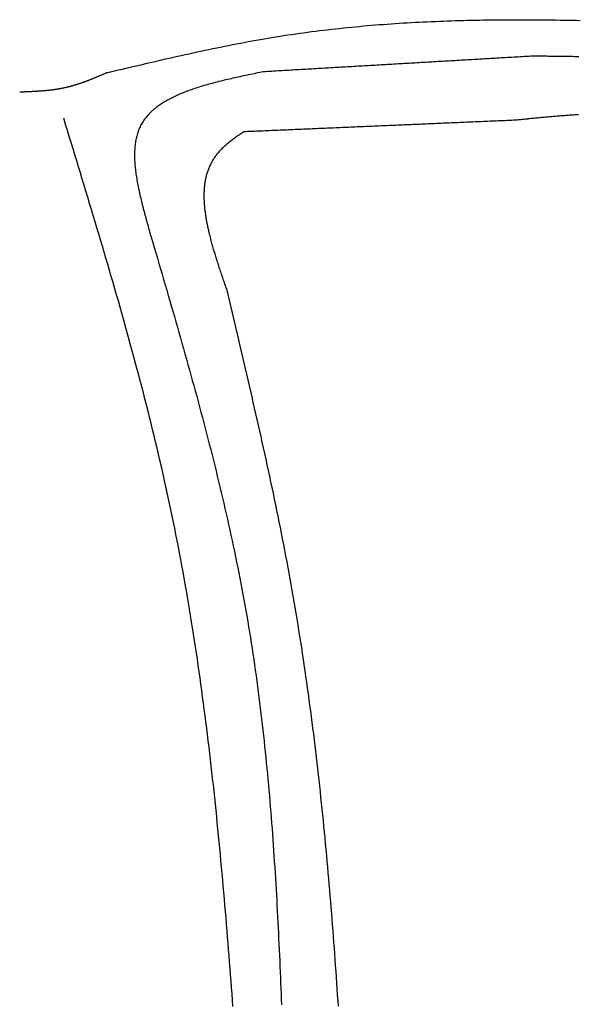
# Model space of a CAD drawing. Extents: x 715 to 7297, y 17 to 5960.
# Tile 64 of 90: x 5228 to 5517, y 1842 to 2350. Entities that reach past the tile are written whole.
import ezdxf

# ---------------------------------------------------------------- set-up
doc = ezdxf.new("R2010")
doc.units = 0
doc.layers.add('CAR', color=10, linetype='CONTINUOUS')

msp = doc.modelspace()

# ---------------------------------------------------------------- linework, layer by layer
at = {"layer": 'CAR'}
for points in [[(5273.14, 2322.81, 0), (5275.16, 2323.29, 0), (5277.19, 2323.78, 0), (5279.21, 2324.26, 0), (5281.24, 2324.74, 0), (5283.26, 2325.22, 0), (5285.29, 2325.7, 0), (5287.31, 2326.17, 0), (5289.34, 2326.65, 0), (5291.37, 2327.13, 0), (5293.39, 2327.6, 0), (5295.42, 2328.07, 0), (5297.44, 2328.54, 0), (5299.47, 2329.01, 0), (5301.5, 2329.48, 0), (5303.53, 2329.94, 0), (5305.55, 2330.4, 0), (5307.58, 2330.86, 0), (5309.61, 2331.32, 0), (5311.64, 2331.77, 0), (5313.67, 2332.22, 0), (5315.7, 2332.67, 0), (5317.73, 2333.12, 0), (5319.76, 2333.56, 0), (5321.79, 2333.99, 0), (5323.82, 2334.42, 0), (5325.85, 2334.85, 0), (5327.88, 2335.28, 0), (5329.91, 2335.7, 0), (5331.95, 2336.11, 0), (5333.98, 2336.52, 0), (5336.01, 2336.93, 0), (5338.05, 2337.33, 0), (5340.08, 2337.72, 0), (5342.12, 2338.11, 0), (5344.15, 2338.5, 0), (5346.19, 2338.88, 0), (5348.23, 2339.25, 0), (5350.27, 2339.62, 0), (5352.31, 2339.98, 0), (5354.35, 2340.33, 0), (5356.39, 2340.68, 0), (5358.43, 2341.02, 0), (5360.47, 2341.35, 0), (5362.51, 2341.68, 0), (5364.56, 2342, 0), (5366.6, 2342.31, 0), (5368.65, 2342.62, 0), (5370.69, 2342.92, 0), (5372.74, 2343.21, 0), (5374.79, 2343.49, 0), (5376.84, 2343.77, 0), (5378.89, 2344.04, 0), (5380.94, 2344.31, 0), (5382.99, 2344.56, 0), (5385.04, 2344.81, 0), (5387.09, 2345.06, 0), (5389.14, 2345.29, 0), (5391.2, 2345.52, 0), (5393.25, 2345.75, 0), (5395.31, 2345.97, 0), (5397.37, 2346.18, 0), (5399.42, 2346.38, 0), (5401.48, 2346.58, 0), (5403.54, 2346.78, 0), (5405.6, 2346.96, 0), (5407.66, 2347.14, 0), (5409.72, 2347.32, 0), (5411.78, 2347.49, 0), (5413.84, 2347.65, 0), (5415.9, 2347.81, 0), (5417.96, 2347.96, 0), (5420.03, 2348.11, 0), (5422.09, 2348.25, 0), (5424.16, 2348.38, 0), (5426.22, 2348.51, 0), (5428.29, 2348.64, 0), (5430.35, 2348.76, 0), (5432.42, 2348.87, 0), (5434.49, 2348.98, 0), (5436.56, 2349.08, 0), (5438.63, 2349.18, 0), (5440.7, 2349.27, 0), (5442.77, 2349.36, 0), (5444.84, 2349.45, 0), (5446.91, 2349.53, 0), (5448.98, 2349.6, 0), (5451.05, 2349.67, 0), (5453.13, 2349.74, 0), (5455.2, 2349.8, 0), (5457.27, 2349.85, 0), (5459.35, 2349.91, 0), (5461.42, 2349.95, 0), (5463.5, 2350, 0), (5465.57, 2350.04, 0), (5467.65, 2350.07, 0), (5469.73, 2350.1, 0), (5471.8, 2350.13, 0), (5473.88, 2350.15, 0), (5475.96, 2350.17, 0), (5478.04, 2350.19, 0), (5480.12, 2350.2, 0), (5482.2, 2350.2, 0), (5484.28, 2350.21, 0), (5486.36, 2350.21, 0), (5488.44, 2350.21, 0), (5490.52, 2350.2, 0), (5492.6, 2350.19, 0), (5494.68, 2350.18, 0), (5496.76, 2350.16, 0), (5498.84, 2350.14, 0), (5500.93, 2350.12, 0), (5503.01, 2350.09, 0), (5505.09, 2350.06, 0), (5507.18, 2350.03, 0), (5509.26, 2350, 0), (5511.35, 2349.96, 0), (5513.43, 2349.92, 0), (5515.52, 2349.88, 0), (5517.6, 2349.83, 0)], [(5492.09, 2331.33, 0), (5491, 2331.27, 0), (5489.91, 2331.21, 0), (5488.82, 2331.14, 0), (5487.74, 2331.08, 0), (5486.65, 2331.02, 0), (5485.56, 2330.95, 0), (5484.47, 2330.89, 0), (5483.39, 2330.83, 0), (5482.3, 2330.76, 0), (5481.21, 2330.7, 0), (5480.12, 2330.64, 0), (5479.04, 2330.58, 0), (5477.95, 2330.51, 0), (5476.86, 2330.45, 0), (5475.77, 2330.39, 0), (5474.68, 2330.32, 0), (5473.6, 2330.26, 0), (5472.51, 2330.2, 0), (5471.42, 2330.13, 0), (5470.33, 2330.07, 0), (5469.25, 2330.01, 0), (5468.16, 2329.94, 0), (5467.07, 2329.88, 0), (5465.98, 2329.82, 0), (5464.9, 2329.75, 0), (5463.81, 2329.69, 0), (5462.72, 2329.63, 0), (5461.63, 2329.56, 0), (5460.55, 2329.5, 0), (5459.46, 2329.44, 0), (5458.37, 2329.37, 0), (5457.28, 2329.31, 0), (5456.2, 2329.25, 0), (5455.11, 2329.18, 0), (5454.02, 2329.12, 0), (5452.93, 2329.06, 0), (5451.85, 2328.99, 0), (5450.76, 2328.93, 0), (5449.67, 2328.87, 0), (5448.58, 2328.8, 0), (5447.5, 2328.74, 0), (5446.41, 2328.68, 0), (5445.32, 2328.61, 0), (5444.23, 2328.55, 0), (5443.15, 2328.49, 0), (5442.06, 2328.42, 0), (5440.97, 2328.36, 0), (5439.88, 2328.3, 0), (5438.8, 2328.23, 0), (5437.71, 2328.17, 0), (5436.62, 2328.11, 0), (5435.53, 2328.04, 0), (5434.44, 2327.98, 0), (5433.36, 2327.92, 0), (5432.27, 2327.85, 0), (5431.18, 2327.79, 0), (5430.09, 2327.73, 0), (5429.01, 2327.66, 0), (5427.92, 2327.6, 0), (5426.83, 2327.54, 0), (5425.74, 2327.47, 0), (5424.66, 2327.41, 0), (5423.57, 2327.35, 0), (5422.48, 2327.28, 0), (5421.39, 2327.22, 0), (5420.31, 2327.16, 0), (5419.22, 2327.09, 0), (5418.13, 2327.03, 0), (5417.04, 2326.97, 0), (5415.96, 2326.9, 0), (5414.87, 2326.84, 0), (5413.78, 2326.78, 0), (5412.69, 2326.71, 0), (5411.61, 2326.65, 0), (5410.52, 2326.59, 0), (5409.43, 2326.52, 0), (5408.34, 2326.46, 0), (5407.26, 2326.4, 0), (5406.17, 2326.33, 0), (5405.08, 2326.27, 0), (5403.99, 2326.21, 0), (5402.91, 2326.14, 0), (5401.82, 2326.08, 0), (5400.73, 2326.02, 0), (5399.64, 2325.96, 0), (5398.56, 2325.89, 0), (5397.47, 2325.83, 0), (5396.38, 2325.77, 0), (5395.29, 2325.7, 0), (5394.2, 2325.64, 0), (5393.12, 2325.58, 0), (5392.03, 2325.51, 0), (5390.94, 2325.45, 0), (5389.85, 2325.39, 0), (5388.77, 2325.32, 0), (5387.68, 2325.26, 0), (5386.59, 2325.2, 0), (5385.5, 2325.13, 0), (5384.42, 2325.07, 0), (5383.33, 2325.01, 0), (5382.24, 2324.94, 0), (5381.15, 2324.88, 0), (5380.07, 2324.82, 0), (5378.98, 2324.75, 0), (5377.89, 2324.69, 0), (5376.8, 2324.63, 0), (5375.72, 2324.56, 0), (5374.63, 2324.5, 0), (5373.54, 2324.44, 0), (5372.45, 2324.37, 0), (5371.37, 2324.31, 0), (5370.28, 2324.25, 0), (5369.19, 2324.18, 0), (5368.1, 2324.12, 0), (5367.02, 2324.06, 0), (5365.93, 2323.99, 0), (5364.84, 2323.93, 0), (5363.75, 2323.87, 0), (5362.67, 2323.8, 0), (5361.58, 2323.74, 0), (5360.49, 2323.68, 0), (5359.4, 2323.61, 0), (5358.32, 2323.55, 0), (5357.23, 2323.49, 0), (5356.14, 2323.42, 0), (5355.05, 2323.36, 0), (5353.96, 2323.3, 0)], [(5516.85, 2331.05, 0), (5516.03, 2331.07, 0), (5515.21, 2331.09, 0), (5514.38, 2331.11, 0), (5513.56, 2331.13, 0), (5512.74, 2331.15, 0), (5511.91, 2331.16, 0), (5511.09, 2331.18, 0), (5510.26, 2331.19, 0), (5509.44, 2331.21, 0), (5508.61, 2331.22, 0), (5507.79, 2331.23, 0), (5506.96, 2331.24, 0), (5506.14, 2331.25, 0), (5505.31, 2331.26, 0), (5504.49, 2331.27, 0), (5503.66, 2331.27, 0), (5502.84, 2331.28, 0), (5502.01, 2331.29, 0), (5501.18, 2331.29, 0), (5500.36, 2331.3, 0), (5499.53, 2331.3, 0), (5498.7, 2331.31, 0), (5497.88, 2331.31, 0), (5497.05, 2331.32, 0), (5496.22, 2331.32, 0), (5495.39, 2331.32, 0), (5494.57, 2331.33, 0), (5493.74, 2331.33, 0), (5492.91, 2331.33, 0), (5492.09, 2331.33, 0)], [(5273.14, 2322.81, 0), (5272.87, 2322.7, 0), (5272.6, 2322.58, 0), (5272.33, 2322.46, 0), (5272.06, 2322.34, 0), (5271.79, 2322.23, 0), (5271.52, 2322.11, 0), (5271.25, 2321.99, 0), (5270.98, 2321.88, 0), (5270.71, 2321.76, 0), (5270.44, 2321.64, 0), (5270.17, 2321.53, 0), (5269.9, 2321.41, 0), (5269.62, 2321.3, 0), (5269.35, 2321.18, 0), (5269.08, 2321.06, 0), (5268.81, 2320.95, 0), (5268.54, 2320.83, 0), (5268.27, 2320.72, 0), (5268, 2320.61, 0), (5267.73, 2320.49, 0), (5267.46, 2320.38, 0), (5267.19, 2320.27, 0), (5266.92, 2320.15, 0), (5266.65, 2320.04, 0), (5266.38, 2319.93, 0), (5266.11, 2319.82, 0), (5265.83, 2319.71, 0), (5265.56, 2319.6, 0), (5265.29, 2319.49, 0), (5265.02, 2319.38, 0), (5264.75, 2319.27, 0), (5264.48, 2319.16, 0), (5264.2, 2319.05, 0), (5263.93, 2318.94, 0), (5263.66, 2318.84, 0), (5263.39, 2318.73, 0), (5263.11, 2318.63, 0), (5262.84, 2318.52, 0), (5262.57, 2318.42, 0), (5262.29, 2318.31, 0), (5262.02, 2318.21, 0), (5261.75, 2318.11, 0), (5261.47, 2318.01, 0), (5261.2, 2317.91, 0), (5260.93, 2317.81, 0), (5260.65, 2317.71, 0), (5260.38, 2317.61, 0), (5260.1, 2317.52, 0), (5259.83, 2317.42, 0), (5259.55, 2317.32, 0), (5259.28, 2317.23, 0), (5259, 2317.14, 0), (5258.73, 2317.04, 0), (5258.45, 2316.95, 0), (5258.18, 2316.86, 0), (5257.9, 2316.77, 0), (5257.62, 2316.68, 0), (5257.35, 2316.6, 0), (5257.07, 2316.51, 0), (5256.79, 2316.42, 0), (5256.51, 2316.34, 0), (5256.24, 2316.26, 0), (5255.96, 2316.17, 0), (5255.68, 2316.09, 0), (5255.4, 2316.01, 0), (5255.12, 2315.94, 0), (5254.84, 2315.86, 0), (5254.56, 2315.78, 0), (5254.28, 2315.71, 0), (5254, 2315.63, 0), (5253.72, 2315.56, 0), (5253.44, 2315.49, 0), (5253.16, 2315.42, 0), (5252.88, 2315.35, 0), (5252.6, 2315.28, 0), (5252.32, 2315.22, 0), (5252.04, 2315.15, 0), (5251.75, 2315.09, 0), (5251.47, 2315.03, 0), (5251.19, 2314.96, 0), (5250.91, 2314.91, 0), (5250.62, 2314.85, 0), (5250.34, 2314.79, 0), (5250.05, 2314.73, 0), (5249.77, 2314.68, 0), (5249.48, 2314.62, 0), (5249.2, 2314.57, 0), (5248.91, 2314.52, 0), (5248.63, 2314.47, 0), (5248.34, 2314.42, 0), (5248.06, 2314.37, 0), (5247.77, 2314.33, 0), (5247.49, 2314.28, 0), (5247.2, 2314.24, 0), (5246.91, 2314.19, 0), (5246.62, 2314.15, 0), (5246.34, 2314.11, 0), (5246.05, 2314.07, 0), (5245.76, 2314.03, 0), (5245.47, 2313.99, 0), (5245.19, 2313.95, 0), (5244.9, 2313.91, 0), (5244.61, 2313.88, 0), (5244.32, 2313.84, 0), (5244.03, 2313.81, 0), (5243.74, 2313.77, 0), (5243.45, 2313.74, 0), (5243.16, 2313.71, 0), (5242.87, 2313.68, 0), (5242.58, 2313.65, 0), (5242.29, 2313.62, 0), (5242, 2313.59, 0), (5241.71, 2313.56, 0), (5241.42, 2313.53, 0), (5241.13, 2313.51, 0), (5240.84, 2313.48, 0), (5240.55, 2313.45, 0), (5240.26, 2313.43, 0), (5239.96, 2313.41, 0), (5239.67, 2313.38, 0), (5239.38, 2313.36, 0), (5239.09, 2313.34, 0), (5238.8, 2313.32, 0), (5238.51, 2313.29, 0), (5238.21, 2313.27, 0), (5237.92, 2313.25, 0), (5237.63, 2313.24, 0), (5237.34, 2313.22, 0), (5237.04, 2313.2, 0), (5236.75, 2313.18, 0), (5236.46, 2313.16, 0), (5236.16, 2313.15, 0), (5235.87, 2313.13, 0), (5235.58, 2313.11, 0), (5235.28, 2313.1, 0), (5234.99, 2313.08, 0), (5234.7, 2313.07, 0), (5234.4, 2313.05, 0), (5234.11, 2313.04, 0), (5233.82, 2313.02, 0), (5233.52, 2313.01, 0), (5233.23, 2313, 0), (5232.93, 2312.98, 0), (5232.64, 2312.97, 0), (5232.35, 2312.96, 0), (5232.05, 2312.95, 0), (5231.76, 2312.93, 0), (5231.46, 2312.92, 0), (5231.17, 2312.91, 0), (5230.87, 2312.9, 0), (5230.58, 2312.89, 0), (5230.29, 2312.87, 0), (5229.99, 2312.86, 0), (5229.7, 2312.85, 0), (5229.4, 2312.84, 0), (5229.11, 2312.83, 0), (5228.81, 2312.82, 0), (5228.52, 2312.81, 0), (5228.22, 2312.8, 0)], [(5353.96, 2323.3, 0), (5353.03, 2323.11, 0), (5352.1, 2322.91, 0), (5351.17, 2322.72, 0), (5350.24, 2322.53, 0), (5349.31, 2322.34, 0), (5348.38, 2322.15, 0), (5347.45, 2321.95, 0), (5346.52, 2321.76, 0), (5345.59, 2321.56, 0), (5344.67, 2321.37, 0), (5343.74, 2321.17, 0), (5342.82, 2320.98, 0), (5341.9, 2320.78, 0), (5340.99, 2320.58, 0), (5340.07, 2320.38, 0), (5339.16, 2320.17, 0), (5338.25, 2319.97, 0), (5337.34, 2319.76, 0), (5336.44, 2319.56, 0), (5335.54, 2319.35, 0), (5334.64, 2319.13, 0), (5333.74, 2318.92, 0), (5332.85, 2318.71, 0), (5331.97, 2318.49, 0), (5331.08, 2318.27, 0), (5330.2, 2318.05, 0), (5329.33, 2317.82, 0), (5328.46, 2317.59, 0), (5327.59, 2317.36, 0), (5326.73, 2317.13, 0), (5325.88, 2316.89, 0), (5325.03, 2316.66, 0), (5324.18, 2316.41, 0), (5323.34, 2316.17, 0), (5322.51, 2315.92, 0), (5321.68, 2315.67, 0), (5320.86, 2315.41, 0), (5320.04, 2315.15, 0), (5319.23, 2314.89, 0), (5318.43, 2314.63, 0), (5317.63, 2314.36, 0), (5316.84, 2314.08, 0), (5316.06, 2313.8, 0), (5315.28, 2313.52, 0), (5314.51, 2313.24, 0), (5313.75, 2312.94, 0), (5313, 2312.65, 0), (5312.25, 2312.35, 0), (5311.51, 2312.05, 0), (5310.78, 2311.74, 0), (5310.06, 2311.42, 0), (5309.35, 2311.1, 0), (5308.64, 2310.78, 0), (5307.95, 2310.45, 0), (5307.26, 2310.12, 0), (5306.58, 2309.78, 0), (5305.91, 2309.43, 0), (5305.25, 2309.08, 0), (5304.6, 2308.73, 0), (5303.96, 2308.37, 0), (5303.33, 2308, 0), (5302.71, 2307.63, 0), (5302.1, 2307.25, 0), (5301.5, 2306.86, 0), (5300.91, 2306.47, 0), (5300.33, 2306.08, 0), (5299.77, 2305.67, 0), (5299.21, 2305.26, 0), (5298.67, 2304.85, 0), (5298.13, 2304.42, 0), (5297.61, 2303.99, 0), (5297.1, 2303.56, 0), (5296.6, 2303.11, 0), (5296.11, 2302.66, 0), (5295.64, 2302.2, 0), (5295.18, 2301.74, 0), (5294.73, 2301.27, 0), (5294.29, 2300.79, 0), (5293.87, 2300.3, 0), (5293.46, 2299.8, 0), (5293.06, 2299.3, 0), (5292.68, 2298.79, 0), (5292.3, 2298.27, 0), (5291.95, 2297.75, 0), (5291.61, 2297.21, 0), (5291.28, 2296.67, 0), (5290.96, 2296.12, 0), (5290.66, 2295.56, 0), (5290.37, 2294.99, 0), (5290.1, 2294.42, 0), (5289.85, 2293.83, 0), (5289.61, 2293.24, 0), (5289.38, 2292.64, 0), (5289.16, 2292.03, 0), (5288.96, 2291.41, 0), (5288.78, 2290.78, 0), (5288.61, 2290.15, 0), (5288.45, 2289.51, 0), (5288.3, 2288.86, 0), (5288.17, 2288.21, 0), (5288.05, 2287.54, 0), (5287.94, 2286.87, 0), (5287.84, 2286.19, 0), (5287.76, 2285.51, 0), (5287.68, 2284.82, 0), (5287.62, 2284.12, 0), (5287.57, 2283.41, 0), (5287.53, 2282.7, 0), (5287.5, 2281.98, 0), (5287.49, 2281.26, 0), (5287.48, 2280.53, 0), (5287.48, 2279.79, 0), (5287.5, 2279.05, 0), (5287.52, 2278.31, 0), (5287.55, 2277.55, 0), (5287.6, 2276.79, 0), (5287.65, 2276.03, 0), (5287.71, 2275.26, 0), (5287.78, 2274.49, 0), (5287.85, 2273.71, 0), (5287.94, 2272.92, 0), (5288.03, 2272.13, 0), (5288.14, 2271.34, 0), (5288.25, 2270.54, 0), (5288.36, 2269.74, 0), (5288.49, 2268.94, 0), (5288.62, 2268.12, 0), (5288.76, 2267.31, 0), (5288.9, 2266.49, 0), (5289.05, 2265.67, 0), (5289.21, 2264.84, 0), (5289.38, 2264.02, 0), (5289.54, 2263.18, 0), (5289.72, 2262.35, 0), (5289.9, 2261.51, 0), (5290.08, 2260.67, 0), (5290.27, 2259.82, 0), (5290.47, 2258.97, 0), (5290.67, 2258.12, 0), (5290.87, 2257.27, 0), (5291.08, 2256.42, 0), (5291.29, 2255.56, 0), (5291.51, 2254.7, 0), (5291.73, 2253.84, 0), (5291.95, 2252.98, 0), (5292.17, 2252.11, 0), (5292.4, 2251.25, 0), (5292.63, 2250.38, 0), (5292.86, 2249.51, 0), (5293.1, 2248.64, 0), (5293.33, 2247.77, 0), (5293.57, 2246.89, 0), (5293.81, 2246.02, 0), (5294.05, 2245.15, 0), (5294.29, 2244.27, 0), (5294.54, 2243.4, 0), (5294.78, 2242.52, 0), (5295.02, 2241.65, 0), (5295.27, 2240.77, 0)], [(5338.31, 1840.89, 0), (5338.07, 1844.17, 0), (5337.82, 1847.45, 0), (5337.58, 1850.72, 0), (5337.33, 1854, 0), (5337.08, 1857.27, 0), (5336.83, 1860.55, 0), (5336.57, 1863.82, 0), (5336.32, 1867.1, 0), (5336.06, 1870.37, 0), (5335.8, 1873.64, 0), (5335.53, 1876.92, 0), (5335.26, 1880.19, 0), (5335, 1883.46, 0), (5334.72, 1886.73, 0), (5334.45, 1890, 0), (5334.17, 1893.27, 0), (5333.89, 1896.54, 0), (5333.6, 1899.81, 0), (5333.32, 1903.08, 0), (5333.03, 1906.35, 0), (5332.73, 1909.61, 0), (5332.43, 1912.88, 0), (5332.13, 1916.15, 0), (5331.82, 1919.41, 0), (5331.51, 1922.68, 0), (5331.2, 1925.94, 0), (5330.88, 1929.2, 0), (5330.56, 1932.46, 0), (5330.23, 1935.72, 0), (5329.9, 1938.98, 0), (5329.57, 1942.24, 0), (5329.23, 1945.5, 0), (5328.88, 1948.76, 0), (5328.53, 1952.01, 0), (5328.18, 1955.27, 0), (5327.82, 1958.52, 0), (5327.46, 1961.78, 0), (5327.09, 1965.03, 0), (5326.71, 1968.28, 0), (5326.33, 1971.53, 0), (5325.95, 1974.78, 0), (5325.56, 1978.03, 0), (5325.16, 1981.28, 0), (5324.76, 1984.52, 0), (5324.35, 1987.77, 0), (5323.93, 1991.01, 0), (5323.51, 1994.25, 0), (5323.09, 1997.5, 0), (5322.65, 2000.74, 0), (5322.21, 2003.98, 0), (5321.77, 2007.21, 0), (5321.32, 2010.45, 0), (5320.86, 2013.69, 0), (5320.39, 2016.92, 0), (5319.92, 2020.15, 0), (5319.44, 2023.38, 0), (5318.95, 2026.61, 0), (5318.46, 2029.84, 0), (5317.96, 2033.07, 0), (5317.45, 2036.29, 0), (5316.93, 2039.52, 0), (5316.41, 2042.74, 0), (5315.88, 2045.96, 0), (5315.34, 2049.18, 0), (5314.8, 2052.4, 0), (5314.24, 2055.62, 0), (5313.68, 2058.83, 0), (5313.11, 2062.05, 0), (5312.53, 2065.26, 0), (5311.94, 2068.47, 0), (5311.35, 2071.68, 0), (5310.74, 2074.89, 0), (5310.13, 2078.09, 0), (5309.51, 2081.3, 0), (5308.88, 2084.5, 0), (5308.24, 2087.7, 0), (5307.59, 2090.9, 0), (5306.94, 2094.09, 0), (5306.27, 2097.29, 0), (5305.6, 2100.48, 0), (5304.91, 2103.67, 0), (5304.22, 2106.87, 0), (5303.52, 2110.05, 0), (5302.81, 2113.24, 0), (5302.09, 2116.43, 0), (5301.36, 2119.61, 0), (5300.63, 2122.79, 0), (5299.89, 2125.97, 0), (5299.14, 2129.15, 0), (5298.38, 2132.33, 0), (5297.61, 2135.5, 0), (5296.84, 2138.68, 0), (5296.06, 2141.85, 0), (5295.27, 2145.02, 0), (5294.48, 2148.19, 0), (5293.67, 2151.36, 0), (5292.87, 2154.53, 0), (5292.05, 2157.7, 0), (5291.23, 2160.86, 0), (5290.4, 2164.03, 0), (5289.57, 2167.19, 0), (5288.73, 2170.35, 0), (5287.89, 2173.51, 0), (5287.03, 2176.67, 0), (5286.18, 2179.83, 0), (5285.32, 2182.99, 0), (5284.45, 2186.15, 0), (5283.58, 2189.3, 0), (5282.7, 2192.46, 0), (5281.82, 2195.61, 0), (5280.93, 2198.76, 0), (5280.04, 2201.91, 0), (5279.14, 2205.06, 0), (5278.24, 2208.21, 0), (5277.34, 2211.36, 0), (5276.43, 2214.51, 0), (5275.52, 2217.66, 0), (5274.61, 2220.81, 0), (5273.69, 2223.95, 0), (5272.76, 2227.1, 0), (5271.84, 2230.25, 0), (5270.91, 2233.39, 0), (5269.98, 2236.53, 0), (5269.04, 2239.68, 0), (5268.11, 2242.82, 0), (5267.17, 2245.96, 0), (5266.22, 2249.1, 0), (5265.28, 2252.25, 0), (5264.33, 2255.39, 0), (5263.38, 2258.53, 0), (5262.43, 2261.67, 0), (5261.48, 2264.81, 0), (5260.53, 2267.95, 0), (5259.57, 2271.09, 0), (5258.61, 2274.23, 0), (5257.66, 2277.37, 0), (5256.7, 2280.5, 0), (5255.74, 2283.64, 0), (5254.78, 2286.78, 0), (5253.82, 2289.92, 0), (5252.86, 2293.06, 0), (5251.89, 2296.2, 0), (5250.93, 2299.33, 0)], [(5484.3, 2298.33, 0), (5483.2, 2298.28, 0), (5482.09, 2298.23, 0), (5480.98, 2298.18, 0), (5479.88, 2298.14, 0), (5478.77, 2298.09, 0), (5477.67, 2298.04, 0), (5476.56, 2297.99, 0), (5475.45, 2297.95, 0), (5474.35, 2297.9, 0), (5473.24, 2297.85, 0), (5472.13, 2297.81, 0), (5471.03, 2297.76, 0), (5469.92, 2297.71, 0), (5468.82, 2297.66, 0), (5467.71, 2297.62, 0), (5466.6, 2297.57, 0), (5465.5, 2297.52, 0), (5464.39, 2297.48, 0), (5463.28, 2297.43, 0), (5462.18, 2297.38, 0), (5461.07, 2297.33, 0), (5459.97, 2297.29, 0), (5458.86, 2297.24, 0), (5457.75, 2297.19, 0), (5456.65, 2297.14, 0), (5455.54, 2297.1, 0), (5454.43, 2297.05, 0), (5453.33, 2297, 0), (5452.22, 2296.96, 0), (5451.12, 2296.91, 0), (5450.01, 2296.86, 0), (5448.9, 2296.81, 0), (5447.8, 2296.77, 0), (5446.69, 2296.72, 0), (5445.58, 2296.67, 0), (5444.48, 2296.63, 0), (5443.37, 2296.58, 0), (5442.27, 2296.53, 0), (5441.16, 2296.48, 0), (5440.05, 2296.44, 0), (5438.95, 2296.39, 0), (5437.84, 2296.34, 0), (5436.73, 2296.29, 0), (5435.63, 2296.25, 0), (5434.52, 2296.2, 0), (5433.42, 2296.15, 0), (5432.31, 2296.11, 0), (5431.2, 2296.06, 0), (5430.1, 2296.01, 0), (5428.99, 2295.96, 0), (5427.88, 2295.92, 0), (5426.78, 2295.87, 0), (5425.67, 2295.82, 0), (5424.56, 2295.78, 0), (5423.46, 2295.73, 0), (5422.35, 2295.68, 0), (5421.25, 2295.63, 0), (5420.14, 2295.59, 0), (5419.03, 2295.54, 0), (5417.93, 2295.49, 0), (5416.82, 2295.44, 0), (5415.71, 2295.4, 0), (5414.61, 2295.35, 0), (5413.5, 2295.3, 0), (5412.4, 2295.26, 0), (5411.29, 2295.21, 0), (5410.18, 2295.16, 0), (5409.08, 2295.11, 0), (5407.97, 2295.07, 0), (5406.86, 2295.02, 0), (5405.76, 2294.97, 0), (5404.65, 2294.93, 0), (5403.55, 2294.88, 0), (5402.44, 2294.83, 0), (5401.33, 2294.78, 0), (5400.23, 2294.74, 0), (5399.12, 2294.69, 0), (5398.01, 2294.64, 0), (5396.91, 2294.59, 0), (5395.8, 2294.55, 0), (5394.7, 2294.5, 0), (5393.59, 2294.45, 0), (5392.48, 2294.41, 0), (5391.38, 2294.36, 0), (5390.27, 2294.31, 0), (5389.16, 2294.26, 0), (5388.06, 2294.22, 0), (5386.95, 2294.17, 0), (5385.85, 2294.12, 0), (5384.74, 2294.08, 0), (5383.63, 2294.03, 0), (5382.53, 2293.98, 0), (5381.42, 2293.93, 0), (5380.31, 2293.89, 0), (5379.21, 2293.84, 0), (5378.1, 2293.79, 0), (5377, 2293.74, 0), (5375.89, 2293.7, 0), (5374.78, 2293.65, 0), (5373.68, 2293.6, 0), (5372.57, 2293.56, 0), (5371.46, 2293.51, 0), (5370.36, 2293.46, 0), (5369.25, 2293.41, 0), (5368.15, 2293.37, 0), (5367.04, 2293.32, 0), (5365.93, 2293.27, 0), (5364.83, 2293.23, 0), (5363.72, 2293.18, 0), (5362.61, 2293.13, 0), (5361.51, 2293.08, 0), (5360.4, 2293.04, 0), (5359.3, 2292.99, 0), (5358.19, 2292.94, 0), (5357.08, 2292.89, 0), (5355.98, 2292.85, 0), (5354.87, 2292.8, 0), (5353.76, 2292.75, 0), (5352.66, 2292.71, 0), (5351.55, 2292.66, 0), (5350.45, 2292.61, 0), (5349.34, 2292.56, 0), (5348.23, 2292.52, 0), (5347.13, 2292.47, 0), (5346.02, 2292.42, 0), (5344.91, 2292.38, 0), (5343.81, 2292.33, 0)], [(5516.75, 2301.14, 0), (5516.09, 2301.11, 0), (5515.43, 2301.07, 0), (5514.77, 2301.03, 0), (5514.11, 2300.99, 0), (5513.45, 2300.95, 0), (5512.79, 2300.9, 0), (5512.13, 2300.86, 0), (5511.47, 2300.81, 0), (5510.81, 2300.77, 0), (5510.15, 2300.72, 0), (5509.49, 2300.67, 0), (5508.83, 2300.62, 0), (5508.17, 2300.57, 0), (5507.5, 2300.52, 0), (5506.84, 2300.47, 0), (5506.18, 2300.41, 0), (5505.52, 2300.36, 0), (5504.86, 2300.31, 0), (5504.19, 2300.25, 0), (5503.53, 2300.19, 0), (5502.87, 2300.14, 0), (5502.21, 2300.08, 0), (5501.55, 2300.02, 0), (5500.88, 2299.96, 0), (5500.22, 2299.9, 0), (5499.56, 2299.84, 0), (5498.89, 2299.78, 0), (5498.23, 2299.72, 0), (5497.57, 2299.65, 0), (5496.91, 2299.59, 0), (5496.24, 2299.53, 0), (5495.58, 2299.46, 0), (5494.92, 2299.4, 0), (5494.25, 2299.33, 0), (5493.59, 2299.27, 0), (5492.93, 2299.2, 0), (5492.26, 2299.14, 0), (5491.6, 2299.07, 0), (5490.94, 2299, 0), (5490.27, 2298.94, 0), (5489.61, 2298.87, 0), (5488.95, 2298.8, 0), (5488.28, 2298.73, 0), (5487.62, 2298.67, 0), (5486.96, 2298.6, 0), (5486.29, 2298.53, 0), (5485.63, 2298.46, 0), (5484.97, 2298.39, 0), (5484.3, 2298.33, 0)], [(5343.81, 2292.33, 0), (5343.34, 2292, 0), (5342.87, 2291.67, 0), (5342.4, 2291.35, 0), (5341.93, 2291.02, 0), (5341.46, 2290.69, 0), (5341, 2290.36, 0), (5340.53, 2290.03, 0), (5340.07, 2289.7, 0), (5339.61, 2289.37, 0), (5339.16, 2289.03, 0), (5338.7, 2288.7, 0), (5338.25, 2288.36, 0), (5337.8, 2288.03, 0), (5337.36, 2287.69, 0), (5336.92, 2287.35, 0), (5336.48, 2287, 0), (5336.05, 2286.66, 0), (5335.63, 2286.31, 0), (5335.2, 2285.96, 0), (5334.79, 2285.61, 0), (5334.38, 2285.26, 0), (5333.97, 2284.9, 0), (5333.58, 2284.54, 0), (5333.19, 2284.18, 0), (5332.8, 2283.82, 0), (5332.42, 2283.45, 0), (5332.05, 2283.08, 0), (5331.69, 2282.7, 0), (5331.34, 2282.32, 0), (5330.99, 2281.94, 0), (5330.65, 2281.55, 0), (5330.32, 2281.16, 0), (5330, 2280.77, 0), (5329.69, 2280.37, 0), (5329.39, 2279.97, 0), (5329.09, 2279.57, 0), (5328.81, 2279.16, 0), (5328.53, 2278.75, 0), (5328.26, 2278.33, 0), (5327.99, 2277.92, 0), (5327.74, 2277.49, 0), (5327.49, 2277.07, 0), (5327.25, 2276.64, 0), (5327.02, 2276.2, 0), (5326.8, 2275.77, 0), (5326.58, 2275.33, 0), (5326.37, 2274.89, 0), (5326.17, 2274.44, 0), (5325.98, 2273.99, 0), (5325.79, 2273.54, 0), (5325.61, 2273.08, 0), (5325.44, 2272.62, 0), (5325.28, 2272.16, 0), (5325.12, 2271.69, 0), (5324.97, 2271.23, 0), (5324.83, 2270.75, 0), (5324.69, 2270.28, 0), (5324.56, 2269.8, 0), (5324.44, 2269.32, 0), (5324.33, 2268.84, 0), (5324.22, 2268.35, 0), (5324.11, 2267.86, 0), (5324.02, 2267.37, 0), (5323.93, 2266.87, 0), (5323.84, 2266.38, 0), (5323.77, 2265.87, 0), (5323.7, 2265.37, 0), (5323.63, 2264.86, 0), (5323.57, 2264.36, 0), (5323.52, 2263.84, 0), (5323.47, 2263.33, 0), (5323.43, 2262.81, 0), (5323.4, 2262.29, 0), (5323.37, 2261.77, 0), (5323.35, 2261.25, 0), (5323.33, 2260.72, 0), (5323.32, 2260.19, 0), (5323.31, 2259.66, 0), (5323.31, 2259.12, 0), (5323.31, 2258.59, 0), (5323.32, 2258.05, 0), (5323.34, 2257.51, 0), (5323.36, 2256.96, 0), (5323.38, 2256.42, 0), (5323.41, 2255.87, 0), (5323.45, 2255.32, 0), (5323.49, 2254.77, 0), (5323.53, 2254.21, 0), (5323.58, 2253.66, 0), (5323.64, 2253.1, 0), (5323.7, 2252.54, 0), (5323.76, 2251.97, 0), (5323.83, 2251.41, 0), (5323.9, 2250.84, 0), (5323.98, 2250.27, 0), (5324.06, 2249.7, 0), (5324.14, 2249.13, 0), (5324.23, 2248.56, 0), (5324.33, 2247.98, 0), (5324.42, 2247.4, 0), (5324.52, 2246.82, 0), (5324.63, 2246.24, 0), (5324.74, 2245.66, 0), (5324.85, 2245.07, 0), (5324.97, 2244.49, 0), (5325.09, 2243.9, 0), (5325.21, 2243.31, 0), (5325.34, 2242.72, 0), (5325.47, 2242.13, 0), (5325.6, 2241.53, 0), (5325.74, 2240.94, 0), (5325.88, 2240.34, 0), (5326.03, 2239.74, 0), (5326.17, 2239.14, 0), (5326.32, 2238.54, 0), (5326.48, 2237.94, 0), (5326.63, 2237.33, 0), (5326.79, 2236.73, 0), (5326.95, 2236.12, 0), (5327.11, 2235.52, 0), (5327.28, 2234.91, 0), (5327.45, 2234.3, 0), (5327.62, 2233.69, 0), (5327.8, 2233.08, 0), (5327.97, 2232.46, 0), (5328.15, 2231.85, 0), (5328.33, 2231.24, 0), (5328.51, 2230.62, 0), (5328.7, 2230, 0), (5328.89, 2229.39, 0), (5329.08, 2228.77, 0), (5329.27, 2228.15, 0), (5329.46, 2227.53, 0), (5329.65, 2226.91, 0), (5329.85, 2226.29, 0), (5330.05, 2225.67, 0), (5330.25, 2225.04, 0), (5330.45, 2224.42, 0), (5330.65, 2223.8, 0), (5330.85, 2223.17, 0), (5331.06, 2222.55, 0), (5331.26, 2221.92, 0), (5331.47, 2221.29, 0), (5331.68, 2220.67, 0), (5331.89, 2220.04, 0), (5332.1, 2219.41, 0), (5332.31, 2218.78, 0), (5332.52, 2218.16, 0), (5332.73, 2217.53, 0), (5332.95, 2216.9, 0), (5333.16, 2216.27, 0), (5333.38, 2215.64, 0), (5333.59, 2215.01, 0), (5333.81, 2214.38, 0), (5334.02, 2213.75, 0), (5334.24, 2213.12, 0), (5334.45, 2212.49, 0), (5334.67, 2211.86, 0), (5334.89, 2211.23, 0)], [(5295.27, 2240.77, 0), (5296.07, 2238.03, 0), (5296.88, 2235.3, 0), (5297.68, 2232.56, 0), (5298.48, 2229.82, 0), (5299.29, 2227.09, 0), (5300.09, 2224.35, 0), (5300.89, 2221.61, 0), (5301.69, 2218.87, 0), (5302.49, 2216.14, 0), (5303.29, 2213.4, 0), (5304.09, 2210.66, 0), (5304.88, 2207.92, 0), (5305.68, 2205.19, 0), (5306.47, 2202.45, 0), (5307.26, 2199.71, 0), (5308.05, 2196.97, 0), (5308.84, 2194.23, 0), (5309.62, 2191.49, 0), (5310.4, 2188.75, 0), (5311.18, 2186.01, 0), (5311.96, 2183.27, 0), (5312.74, 2180.53, 0), (5313.51, 2177.79, 0), (5314.28, 2175.04, 0), (5315.05, 2172.3, 0), (5315.81, 2169.56, 0), (5316.57, 2166.81, 0), (5317.33, 2164.07, 0), (5318.08, 2161.33, 0), (5318.83, 2158.58, 0), (5319.58, 2155.83, 0), (5320.32, 2153.09, 0), (5321.06, 2150.34, 0), (5321.79, 2147.59, 0), (5322.52, 2144.84, 0), (5323.25, 2142.09, 0), (5323.97, 2139.34, 0), (5324.68, 2136.59, 0), (5325.4, 2133.84, 0), (5326.1, 2131.09, 0), (5326.81, 2128.33, 0), (5327.5, 2125.58, 0), (5328.19, 2122.82, 0), (5328.88, 2120.07, 0), (5329.56, 2117.31, 0), (5330.24, 2114.55, 0), (5330.91, 2111.8, 0), (5331.57, 2109.04, 0), (5332.23, 2106.27, 0), (5332.88, 2103.51, 0), (5333.52, 2100.75, 0), (5334.16, 2097.99, 0), (5334.8, 2095.22, 0), (5335.42, 2092.46, 0), (5336.04, 2089.69, 0), (5336.65, 2086.92, 0), (5337.26, 2084.15, 0), (5337.86, 2081.38, 0), (5338.45, 2078.61, 0), (5339.03, 2075.84, 0), (5339.61, 2073.06, 0), (5340.18, 2070.29, 0), (5340.74, 2067.51, 0), (5341.29, 2064.73, 0), (5341.84, 2061.95, 0), (5342.37, 2059.17, 0), (5342.9, 2056.39, 0), (5343.42, 2053.61, 0), (5343.94, 2050.82, 0), (5344.44, 2048.03, 0), (5344.93, 2045.25, 0), (5345.42, 2042.46, 0), (5345.9, 2039.67, 0), (5346.36, 2036.87, 0), (5346.82, 2034.08, 0), (5347.28, 2031.29, 0), (5347.72, 2028.49, 0), (5348.15, 2025.69, 0), (5348.58, 2022.89, 0), (5349, 2020.09, 0), (5349.41, 2017.29, 0), (5349.81, 2014.49, 0), (5350.2, 2011.68, 0), (5350.59, 2008.88, 0), (5350.97, 2006.07, 0), (5351.34, 2003.26, 0), (5351.7, 2000.45, 0), (5352.06, 1997.64, 0), (5352.41, 1994.83, 0), (5352.75, 1992.02, 0), (5353.09, 1989.2, 0), (5353.41, 1986.39, 0), (5353.73, 1983.57, 0), (5354.05, 1980.76, 0), (5354.36, 1977.94, 0), (5354.66, 1975.12, 0), (5354.95, 1972.3, 0), (5355.24, 1969.47, 0), (5355.52, 1966.65, 0), (5355.8, 1963.83, 0), (5356.07, 1961, 0), (5356.34, 1958.18, 0), (5356.59, 1955.35, 0), (5356.85, 1952.52, 0), (5357.1, 1949.69, 0), (5357.34, 1946.86, 0), (5357.57, 1944.03, 0), (5357.8, 1941.2, 0), (5358.03, 1938.37, 0), (5358.25, 1935.54, 0), (5358.47, 1932.7, 0), (5358.68, 1929.87, 0), (5358.88, 1927.03, 0), (5359.09, 1924.2, 0), (5359.28, 1921.36, 0), (5359.48, 1918.52, 0), (5359.66, 1915.68, 0), (5359.85, 1912.85, 0), (5360.03, 1910.01, 0), (5360.2, 1907.17, 0), (5360.37, 1904.32, 0), (5360.54, 1901.48, 0), (5360.71, 1898.64, 0), (5360.87, 1895.8, 0), (5361.02, 1892.95, 0), (5361.18, 1890.11, 0), (5361.33, 1887.26, 0), (5361.47, 1884.42, 0), (5361.62, 1881.57, 0), (5361.76, 1878.73, 0), (5361.89, 1875.88, 0), (5362.03, 1873.03, 0), (5362.16, 1870.19, 0), (5362.29, 1867.34, 0), (5362.42, 1864.49, 0), (5362.54, 1861.64, 0), (5362.66, 1858.79, 0), (5362.78, 1855.94, 0), (5362.9, 1853.09, 0), (5363.01, 1850.24, 0), (5363.13, 1847.39, 0), (5363.24, 1844.54, 0), (5363.35, 1841.69, 0)], [(5334.89, 2211.23, 0), (5335.58, 2208.3, 0), (5336.28, 2205.38, 0), (5336.97, 2202.45, 0), (5337.67, 2199.53, 0), (5338.37, 2196.6, 0), (5339.06, 2193.67, 0), (5339.75, 2190.75, 0), (5340.45, 2187.82, 0), (5341.14, 2184.9, 0), (5341.83, 2181.97, 0), (5342.52, 2179.04, 0), (5343.21, 2176.12, 0), (5343.9, 2173.19, 0), (5344.58, 2170.26, 0), (5345.26, 2167.33, 0), (5345.95, 2164.41, 0), (5346.63, 2161.48, 0), (5347.3, 2158.55, 0), (5347.98, 2155.62, 0), (5348.65, 2152.69, 0), (5349.32, 2149.76, 0), (5349.99, 2146.83, 0), (5350.66, 2143.9, 0), (5351.32, 2140.97, 0), (5351.98, 2138.04, 0), (5352.63, 2135.11, 0), (5353.29, 2132.17, 0), (5353.94, 2129.24, 0), (5354.58, 2126.31, 0), (5355.22, 2123.37, 0), (5355.86, 2120.44, 0), (5356.5, 2117.5, 0), (5357.13, 2114.57, 0), (5357.76, 2111.63, 0), (5358.38, 2108.69, 0), (5359, 2105.76, 0), (5359.61, 2102.82, 0), (5360.22, 2099.88, 0), (5360.82, 2096.94, 0), (5361.42, 2094, 0), (5362.02, 2091.06, 0), (5362.61, 2088.12, 0), (5363.19, 2085.17, 0), (5363.77, 2082.23, 0), (5364.34, 2079.28, 0), (5364.91, 2076.34, 0), (5365.48, 2073.39, 0), (5366.03, 2070.44, 0), (5366.58, 2067.5, 0), (5367.13, 2064.55, 0), (5367.66, 2061.6, 0), (5368.2, 2058.65, 0), (5368.72, 2055.69, 0), (5369.24, 2052.74, 0), (5369.75, 2049.79, 0), (5370.26, 2046.83, 0), (5370.76, 2043.88, 0), (5371.25, 2040.92, 0), (5371.73, 2037.96, 0), (5372.21, 2035, 0), (5372.68, 2032.04, 0), (5373.15, 2029.08, 0), (5373.61, 2026.12, 0), (5374.06, 2023.16, 0), (5374.51, 2020.19, 0), (5374.95, 2017.23, 0), (5375.39, 2014.26, 0), (5375.82, 2011.29, 0), (5376.24, 2008.33, 0), (5376.66, 2005.36, 0), (5377.07, 2002.39, 0), (5377.48, 1999.42, 0), (5377.88, 1996.45, 0), (5378.27, 1993.47, 0), (5378.66, 1990.5, 0), (5379.05, 1987.53, 0), (5379.43, 1984.55, 0), (5379.8, 1981.58, 0), (5380.17, 1978.6, 0), (5380.53, 1975.62, 0), (5380.89, 1972.65, 0), (5381.24, 1969.67, 0), (5381.59, 1966.69, 0), (5381.93, 1963.71, 0), (5382.27, 1960.73, 0), (5382.6, 1957.75, 0), (5382.93, 1954.76, 0), (5383.26, 1951.78, 0), (5383.57, 1948.8, 0), (5383.89, 1945.81, 0), (5384.2, 1942.83, 0), (5384.51, 1939.84, 0), (5384.81, 1936.86, 0), (5385.1, 1933.87, 0), (5385.4, 1930.88, 0), (5385.69, 1927.89, 0), (5385.97, 1924.9, 0), (5386.25, 1921.91, 0), (5386.53, 1918.92, 0), (5386.8, 1915.93, 0), (5387.07, 1912.94, 0), (5387.34, 1909.95, 0), (5387.6, 1906.96, 0), (5387.86, 1903.96, 0), (5388.11, 1900.97, 0), (5388.36, 1897.98, 0), (5388.61, 1894.98, 0), (5388.85, 1891.99, 0), (5389.09, 1888.99, 0), (5389.33, 1885.99, 0), (5389.57, 1883, 0), (5389.8, 1880, 0), (5390.03, 1877, 0), (5390.25, 1874, 0), (5390.47, 1871.01, 0), (5390.69, 1868.01, 0), (5390.91, 1865.01, 0), (5391.12, 1862.01, 0), (5391.34, 1859.01, 0), (5391.54, 1856.01, 0), (5391.75, 1853, 0), (5391.96, 1850, 0), (5392.16, 1847, 0), (5392.36, 1844, 0), (5392.55, 1841, 0)]]:
    msp.add_polyline3d(points, dxfattribs=at)

doc.saveas('drawing.dxf')
